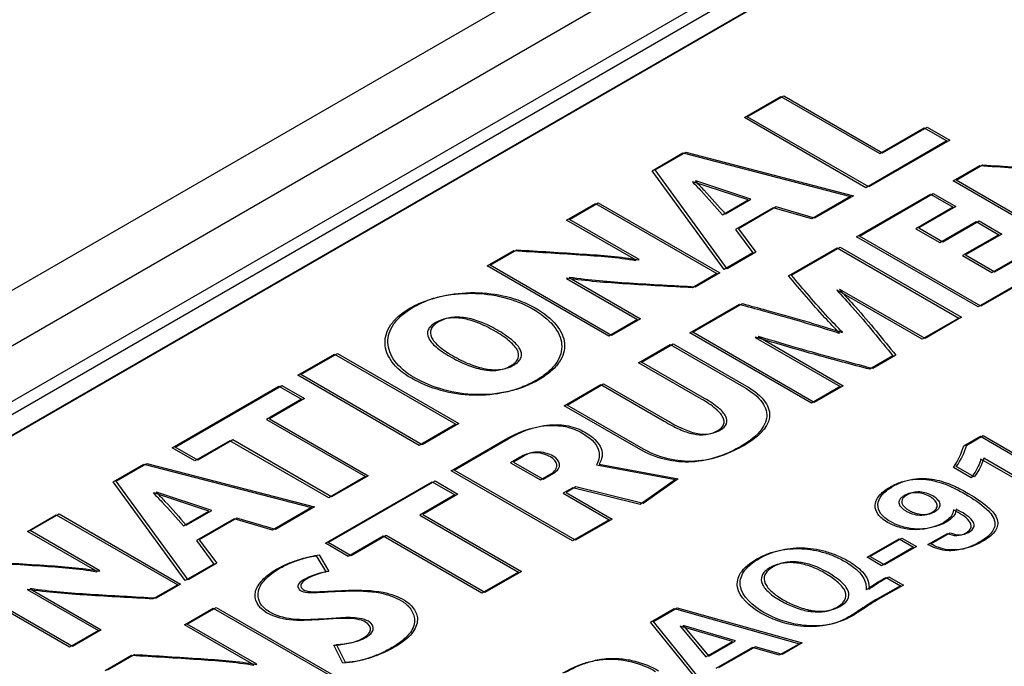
# Model space of a CAD drawing. Header units: inches. Extents: x 0 to 34, y 0 to 22.
# Tile 9 of 68: x 4.667 to 5.268, y 15.006 to 15.401. Entities that reach past the tile are written whole.
import ezdxf

# ---------------------------------------------------------------- set-up
doc = ezdxf.new("R2010")
doc.units = ezdxf.units.IN
doc.header["$LTSCALE"] = 1.87
doc.header["$MEASUREMENT"] = 0
doc.layers.get('0').update_dxf_attribs({"linetype": 'CONTINUOUS'})
doc.layers.add('02___PRT_ALL_AXES', color=7, linetype='CONTINUOUS')
doc.layers.add('DATUMCURVES', color=7, linetype='CONTINUOUS')

msp = doc.modelspace()

# ---------------------------------------------------------------- linework, layer by layer
at = {"color": 7, "linetype": 'CONTINUOUS'}
for p, q in [((5.42265, 15.67456), (4.04244, 14.87765)), ((5.47266, 15.66961), (4.09244, 14.87269)), ((4.18363, 14.89152), (5.38923, 15.58761)), ((4.1871, 14.88564), (5.39271, 15.58173)), ((4.18785, 14.87337), (5.3927, 15.56903))]:
    msp.add_line(p, q, dxfattribs=at)
for points, knots in [([(4.69065, 14.59195), (4.85785, 14.6594), (5.17662, 14.80526), (5.47855, 14.98386), (5.61897, 15.07907)], [0, 0, 0, 0, 0.51519, 1, 1, 1, 1]), ([(5.54493, 15.02817), (5.41435, 14.94376), (5.13633, 14.78482), (4.84472, 14.65282), (4.6925, 14.5914)], [0, 0, 0, 0, 0.486444, 1, 1, 1, 1])]:
    msp.add_open_spline(points, degree=3, knots=knots, dxfattribs=at)
at = {"layer": '02___PRT_ALL_AXES', "color": 7, "linetype": 'CONTINUOUS'}
msp.add_line((5.39635, 15.57068), (4.19954, 14.87967), dxfattribs=at)
msp.add_open_spline([(5.10336, 14.78783), (5.17719, 14.82523), (5.32086, 14.90247), (5.4603, 14.98716), (5.52772, 15.03076)], degree=3, knots=[0, 0, 0, 0, 0.50758, 1, 1, 1, 1], dxfattribs=at)
at = {"layer": 'DATUMCURVES', "color": 40, "linetype": 'CONTINUOUS'}
for p, q in [((5.1091, 15.34102), (5.13146, 15.35393)), ((5.11086, 15.34146), (5.13322, 15.35437)), ((5.13146, 15.35393), (5.19174, 15.31912)), ((5.13322, 15.35437), (5.1935, 15.31956)), ((5.18327, 15.2982), (5.1091, 15.34102)), ((5.18503, 15.29864), (5.11086, 15.34146)), ((5.19174, 15.31912), (5.21887, 15.33478)), ((5.1935, 15.31956), (5.22063, 15.33522)), ((5.21887, 15.33478), (5.23275, 15.32677)), ((5.22063, 15.33522), (5.23451, 15.32721)), ((5.23451, 15.32721), (5.18503, 15.29864)), ((5.23275, 15.32677), (5.18327, 15.2982)), ((5.05289, 15.30857), (5.07164, 15.31939)), ((5.05465, 15.309), (5.0734, 15.31983)), ((5.07164, 15.31939), (5.17398, 15.29284)), ((5.0734, 15.31983), (5.17574, 15.29328)), ((5.23657, 15.30229), (5.25278, 15.31165)), ((5.23833, 15.30272), (5.25454, 15.31208)), ((5.09685, 15.24831), (5.05289, 15.30857)), ((5.09861, 15.24874), (5.05465, 15.309)), ((5.07769, 15.30184), (5.07747, 15.30171)), ((5.11137, 15.2907), (5.07769, 15.30184)), ((5.07944, 15.30228), (5.07922, 15.30215)), ((5.11313, 15.29114), (5.07944, 15.30228)), ((5.31074, 15.25947), (5.23657, 15.30229)), ((5.3125, 15.2599), (5.23833, 15.30272)), ((5.09756, 15.28215), (5.11313, 15.29114)), ((5.17398, 15.29284), (5.15025, 15.27914)), ((5.17574, 15.29328), (5.15201, 15.27958)), ((5.17763, 15.26825), (5.22266, 15.29425)), ((5.17939, 15.26869), (5.22442, 15.29469)), ((5.22266, 15.29425), (5.23654, 15.28624)), ((5.22442, 15.29469), (5.2383, 15.28667)), ((5.00059, 15.27837), (5.01818, 15.28853)), ((5.00235, 15.27881), (5.01994, 15.28896)), ((5.01818, 15.28853), (5.09235, 15.24571)), ((5.01994, 15.28896), (5.09411, 15.24614)), ((5.0958, 15.28171), (5.11137, 15.2907)), ((5.12673, 15.28599), (5.10374, 15.27272)), ((5.12849, 15.28643), (5.1055, 15.27315)), ((5.15025, 15.27914), (5.12673, 15.28599)), ((5.15201, 15.27958), (5.12849, 15.28643)), ((5.23654, 15.28624), (5.21387, 15.27315)), ((5.2383, 15.28667), (5.21563, 15.27358)), ((5.04308, 15.25384), (5.00059, 15.27837)), ((5.04484, 15.25428), (5.00235, 15.27881)), ((5.1055, 15.27315), (5.1161, 15.25884)), ((5.21387, 15.27315), (5.22849, 15.2647)), ((5.21563, 15.27358), (5.23025, 15.26514)), ((5.22849, 15.2647), (5.25062, 15.27748)), ((5.23025, 15.26514), (5.25238, 15.27792)), ((5.25062, 15.27748), (5.2645, 15.26947)), ((5.25238, 15.27792), (5.26626, 15.26991)), ((5.10374, 15.27272), (5.11434, 15.2584)), ((5.25179, 15.22543), (5.17763, 15.26825)), ((5.25355, 15.22587), (5.17939, 15.26869)), ((5.2645, 15.26947), (5.24236, 15.25669)), ((5.26626, 15.26991), (5.24412, 15.25713)), ((5.13615, 15.2443), (5.16582, 15.26144)), ((5.13791, 15.24474), (5.16758, 15.26187)), ((5.16582, 15.26144), (5.23999, 15.21862)), ((5.16758, 15.26187), (5.24175, 15.21905)), ((5.26027, 15.24635), (5.2875, 15.26207)), ((5.26203, 15.24679), (5.28926, 15.26251)), ((4.95218, 15.25042), (4.96838, 15.25978)), ((4.95394, 15.25085), (4.97015, 15.26021)), ((5.11434, 15.2584), (5.09685, 15.24831)), ((5.1161, 15.25884), (5.09861, 15.24874)), ((5.24236, 15.25669), (5.26027, 15.24635)), ((5.24412, 15.25713), (5.26203, 15.24679)), ((5.02634, 15.2076), (4.95218, 15.25042)), ((5.0281, 15.20803), (4.95394, 15.25085)), ((5.04287, 15.25372), (5.04308, 15.25384)), ((5.04463, 15.25415), (5.04484, 15.25428)), ((5.30138, 15.25406), (5.25179, 15.22543)), ((5.30314, 15.2545), (5.25355, 15.22587)), ((5.00247, 15.24339), (5.00226, 15.24327)), ((5.00226, 15.24327), (5.04569, 15.21819)), ((5.09235, 15.24571), (5.0774, 15.23708)), ((5.09411, 15.24614), (5.07916, 15.23751)), ((5.00071, 15.24295), (5.0005, 15.24283)), ((5.0005, 15.24283), (5.04393, 15.21775)), ((5.16571, 15.23568), (5.1655, 15.23556)), ((5.21763, 15.20571), (5.16571, 15.23568)), ((5.16747, 15.23612), (5.16726, 15.236)), ((5.21939, 15.20614), (5.16747, 15.23612)), ((5.07587, 15.2095), (5.10617, 15.22699)), ((5.07763, 15.20994), (5.10793, 15.22743)), ((5.24175, 15.21905), (5.21939, 15.20614)), ((5.04393, 15.21775), (5.02634, 15.2076)), ((5.04569, 15.21819), (5.0281, 15.20803)), ((5.23999, 15.21862), (5.21763, 15.20571)), ((5.15003, 15.16668), (5.07587, 15.2095)), ((5.15179, 15.16711), (5.07763, 15.20994)), ((5.11592, 15.20693), (5.11571, 15.20681)), ((5.11768, 15.20737), (5.11747, 15.20725)), ((5.11747, 15.20725), (5.16938, 15.17727)), ((5.16699, 15.20938), (5.1672, 15.2095)), ((5.16875, 15.20981), (5.16896, 15.20993)), ((5.04455, 15.19128), (5.06382, 15.20241)), ((5.04631, 15.19172), (5.06558, 15.20285)), ((5.06382, 15.20241), (5.10864, 15.17654)), ((5.06558, 15.20285), (5.1104, 15.17697)), ((5.11571, 15.20681), (5.16762, 15.17683)), ((4.83653, 15.18365), (4.85889, 15.19655)), ((4.83829, 15.18408), (4.86065, 15.19699)), ((4.85889, 15.19655), (4.93305, 15.15373)), ((4.86065, 15.19699), (4.93481, 15.15417)), ((5.19983, 15.19543), (5.18574, 15.18729)), ((5.20159, 15.19587), (5.1875, 15.18773)), ((5.083, 15.16908), (5.04455, 15.19128)), ((5.08476, 15.16951), (5.04631, 15.19172)), ((4.9107, 15.14082), (4.83653, 15.18365)), ((4.91246, 15.14126), (4.83829, 15.18408)), ((4.75981, 15.13935), (4.82497, 15.17697)), ((4.76157, 15.13979), (4.82673, 15.17741)), ((4.82497, 15.17697), (4.83886, 15.16896)), ((4.82673, 15.17741), (4.84062, 15.16939)), ((4.99909, 15.16504), (5.02145, 15.17795)), ((5.00085, 15.16548), (5.02321, 15.17838)), ((5.02145, 15.17795), (5.06023, 15.15556)), ((5.02321, 15.17838), (5.06199, 15.15599)), ((5.16938, 15.17727), (5.15179, 15.16711)), ((5.16762, 15.17683), (5.15003, 15.16668)), ((4.83886, 15.16896), (4.81746, 15.1566)), ((4.84062, 15.16939), (4.81922, 15.15704)), ((5.04445, 15.13886), (4.99909, 15.16504)), ((5.0462, 15.13929), (5.00085, 15.16548)), ((4.81746, 15.1566), (4.87774, 15.1218)), ((4.81922, 15.15704), (4.8795, 15.12223)), ((4.93305, 15.15373), (4.9107, 15.14082)), ((4.93481, 15.15417), (4.91246, 15.14126)), ((5.24483, 15.14099), (5.25499, 15.14683)), ((5.25499, 15.14683), (5.30966, 15.11511)), ((4.7951, 15.1437), (4.7737, 15.13134)), ((4.79686, 15.14413), (4.77546, 15.13177)), ((4.85539, 15.10889), (4.7951, 15.1437)), ((4.85715, 15.10933), (4.79686, 15.14413)), ((4.93011, 15.12534), (4.96316, 15.14442)), ((4.93187, 15.12578), (4.96492, 15.14486)), ((5.24307, 15.14056), (5.25323, 15.14639)), ((5.25323, 15.14639), (5.3079, 15.11467)), ((4.7737, 15.13134), (4.75981, 15.13935)), ((4.77546, 15.13177), (4.76157, 15.13979)), ((4.72379, 15.11855), (4.74254, 15.12938)), ((4.72555, 15.11899), (4.7443, 15.12981)), ((4.74254, 15.12938), (4.84489, 15.10283)), ((4.7443, 15.12981), (4.84665, 15.10326)), ((4.97227, 15.13366), (4.96635, 15.13023)), ((4.96635, 15.13023), (4.98457, 15.11971)), ((4.97403, 15.13409), (4.96811, 15.13067)), ((4.96811, 15.13067), (4.98633, 15.12015)), ((5.01879, 15.12895), (5.06699, 15.12008)), ((5.02055, 15.12938), (5.06875, 15.12051)), ((5.29602, 15.10784), (5.25348, 15.13251)), ((5.29779, 15.10827), (5.25524, 15.13295)), ((5.00427, 15.08252), (4.93011, 15.12534)), ((5.00603, 15.08296), (4.93187, 15.12578)), ((4.98457, 15.11971), (4.99093, 15.12338)), ((4.98633, 15.12015), (4.99269, 15.12382)), ((5.24762, 15.1211), (5.23673, 15.12742)), ((5.24938, 15.12154), (5.23849, 15.12785)), ((4.76776, 15.05829), (4.72379, 15.11855)), ((4.76952, 15.05873), (4.72555, 15.11899)), ((4.85337, 15.08104), (4.91853, 15.11866)), ((4.85513, 15.08147), (4.92029, 15.11909)), ((4.87774, 15.1218), (4.85539, 15.10889)), ((4.8795, 15.12223), (4.85715, 15.10933)), ((4.91853, 15.11866), (4.93242, 15.11064)), ((4.92029, 15.11909), (4.93418, 15.11108)), ((5.06699, 15.12008), (5.04548, 15.10484)), ((5.06875, 15.12051), (5.04724, 15.10528)), ((4.74859, 15.11182), (4.74837, 15.11169)), ((4.78228, 15.10069), (4.74859, 15.11182)), ((4.75034, 15.11226), (4.75012, 15.11213)), ((4.78404, 15.10112), (4.75034, 15.11226)), ((4.93418, 15.11108), (4.91278, 15.09872)), ((5.00437, 15.115), (4.99855, 15.11164)), ((4.99855, 15.11164), (5.02663, 15.09543)), ((5.00614, 15.11544), (5.00031, 15.11207)), ((5.00031, 15.11207), (5.02839, 15.09586)), ((5.04548, 15.10484), (5.00437, 15.115)), ((5.04724, 15.10528), (5.00614, 15.11544)), ((4.93242, 15.11064), (4.91102, 15.09829)), ((4.67323, 15.08878), (4.69082, 15.09894)), ((4.69082, 15.09894), (4.76499, 15.05611)), ((4.7667, 15.0917), (4.78228, 15.10069)), ((4.76846, 15.09213), (4.78404, 15.10112)), ((4.84489, 15.10283), (4.82116, 15.08913)), ((4.84665, 15.10326), (4.82292, 15.08956)), ((4.91278, 15.09872), (4.97306, 15.06392)), ((4.67148, 15.08835), (4.68907, 15.09851)), ((4.68907, 15.09851), (4.76324, 15.05568)), ((4.79763, 15.09598), (4.77464, 15.0827)), ((4.79939, 15.09641), (4.7764, 15.08314)), ((4.82116, 15.08913), (4.79763, 15.09598)), ((4.82292, 15.08956), (4.79939, 15.09641)), ((4.91102, 15.09829), (4.9713, 15.06348)), ((5.02663, 15.09543), (5.00427, 15.08252)), ((5.02839, 15.09586), (5.00603, 15.08296)), ((4.71397, 15.06382), (4.67148, 15.08835)), ((4.71572, 15.06425), (4.67323, 15.08878)), ((5.2212, 15.08023), (5.23309, 15.08706)), ((5.22296, 15.08066), (5.23485, 15.0875)), ((4.77464, 15.0827), (4.78524, 15.06839)), ((4.7764, 15.08314), (4.787, 15.06882)), ((4.86726, 15.07302), (4.85337, 15.08104)), ((4.86902, 15.07346), (4.85513, 15.08147)), ((4.88866, 15.08538), (4.86726, 15.07302)), ((4.89042, 15.08582), (4.86902, 15.07346)), ((4.94895, 15.05057), (4.88866, 15.08538)), ((4.95071, 15.05101), (4.89042, 15.08582)), ((5.18401, 15.07252), (5.20354, 15.08374)), ((5.18578, 15.07295), (5.20529, 15.08417)), ((5.20354, 15.08374), (5.21239, 15.0786)), ((5.20529, 15.08417), (5.21415, 15.07903)), ((5.21239, 15.0786), (5.19286, 15.06738)), ((5.21415, 15.07903), (5.19462, 15.06782)), ((4.787, 15.06882), (4.76952, 15.05873)), ((4.84781, 15.07348), (4.85375, 15.06345)), ((4.84957, 15.07392), (4.85551, 15.06389)), ((5.19286, 15.06738), (5.18401, 15.07252)), ((5.19462, 15.06782), (5.18578, 15.07295)), ((4.71376, 15.06369), (4.71397, 15.06382)), ((4.71551, 15.06413), (4.71572, 15.06425)), ((4.78524, 15.06839), (4.76776, 15.05829)), ((4.9713, 15.06348), (4.94895, 15.05057)), ((4.97306, 15.06392), (4.95071, 15.05101)), ((4.69723, 15.01757), (4.62307, 15.06039)), ((4.69899, 15.01801), (4.62482, 15.06083)), ((5.19562, 15.06019), (5.20448, 15.05506)), ((5.19739, 15.06063), (5.20624, 15.0555)), ((4.67159, 15.05293), (4.67138, 15.05281)), ((4.67138, 15.05281), (4.71482, 15.02773)), ((4.67335, 15.05336), (4.67313, 15.05324)), ((4.67313, 15.05324), (4.71657, 15.02816)), ((4.76324, 15.05568), (4.7483, 15.04706)), ((4.76499, 15.05611), (4.75005, 15.04749)), ((5.20448, 15.05506), (5.19032, 15.0471)), ((5.20624, 15.0555), (5.19208, 15.04754)), ((4.76726, 15.03132), (4.78486, 15.04148)), ((4.76902, 15.03175), (4.78661, 15.04191)), ((4.78486, 15.04148), (4.85902, 14.99865)), ((4.78661, 15.04191), (4.86077, 14.99908)), ((5.05186, 15.03295), (5.06635, 15.04127)), ((5.05362, 15.03338), (5.06811, 15.04171)), ((5.06635, 15.04127), (5.14274, 15.01976)), ((5.06811, 15.04171), (5.1445, 15.0202)), ((5.08796, 14.98828), (5.05186, 15.03295)), ((5.08972, 14.98872), (5.05362, 15.03338)), ((4.71482, 15.02773), (4.69723, 15.01757)), ((4.71657, 15.02816), (4.69899, 15.01801)), ((4.80975, 15.00679), (4.76726, 15.03132)), ((4.81151, 15.00722), (4.76902, 15.03175)), ((5.06992, 15.03047), (5.08562, 15.01164)), ((5.10191, 15.021), (5.06992, 15.03047)), ((5.07168, 15.03091), (5.08738, 15.01207)), ((5.10367, 15.02143), (5.07168, 15.03091)), ((5.08562, 15.01164), (5.10191, 15.021)), ((5.08738, 15.01207), (5.10367, 15.02143)), ((4.86392, 15.00779), (4.85841, 15.0188)), ((4.86568, 15.00822), (4.86017, 15.01923)), ((5.11414, 15.01745), (5.09164, 15.00451)), ((5.11591, 15.01788), (5.0934, 15.00495)), ((5.13046, 15.01271), (5.11414, 15.01745)), ((5.13222, 15.01314), (5.11591, 15.01788)), ((5.14274, 15.01976), (5.13046, 15.01271)), ((5.1445, 15.0202), (5.13222, 15.01314)), ((4.71885, 15.00336), (4.73506, 15.01272)), ((4.7206, 15.0038), (4.73681, 15.01316)), ((4.80954, 15.00666), (4.80975, 15.00679)), ((4.81129, 15.0071), (4.81151, 15.00722))]:
    msp.add_line(p, q, dxfattribs=at)
for points, knots in [([(5.25278, 15.31165), (5.26626, 15.31085), (5.29113, 15.3093), (5.31625, 15.30756), (5.32726, 15.30559)], [0, 0, 0, 0, 0.540203, 1, 1, 1, 1]), ([(5.25454, 15.31208), (5.26802, 15.31129), (5.29289, 15.30974), (5.31801, 15.308), (5.32902, 15.30602)], [0, 0, 0, 0, 0.540203, 1, 1, 1, 1]), ([(5.07747, 15.30171), (5.07927, 15.2999), (5.08564, 15.29331), (5.09142, 15.28655), (5.0958, 15.28171)], [0, 0, 0, 0, 0.276455, 1, 1, 1, 1]), ([(5.07922, 15.30215), (5.08102, 15.30034), (5.0874, 15.29375), (5.09318, 15.28698), (5.09756, 15.28215)], [0, 0, 0, 0, 0.276509, 1, 1, 1, 1]), ([(4.96838, 15.25978), (4.98187, 15.25898), (5.00674, 15.25743), (5.03185, 15.25569), (5.04287, 15.25372)], [0, 0, 0, 0, 0.540207, 1, 1, 1, 1]), ([(4.97015, 15.26021), (4.98363, 15.25942), (5.0085, 15.25787), (5.03361, 15.25613), (5.04463, 15.25415)], [0, 0, 0, 0, 0.540203, 1, 1, 1, 1]), ([(5.07916, 15.23751), (5.06572, 15.23825), (5.04007, 15.23961), (5.01435, 15.24155), (5.00247, 15.24339)], [0, 0, 0, 0, 0.523127, 1, 1, 1, 1]), ([(5.1672, 15.2095), (5.16417, 15.21257), (5.15326, 15.224), (5.14339, 15.23575), (5.13615, 15.2443)], [0, 0, 0, 0, 0.270709, 1, 1, 1, 1]), ([(5.16896, 15.20993), (5.16593, 15.213), (5.15502, 15.22444), (5.14515, 15.23619), (5.13791, 15.24474)], [0, 0, 0, 0, 0.270709, 1, 1, 1, 1]), ([(5.0774, 15.23708), (5.06397, 15.23781), (5.03831, 15.23918), (5.01259, 15.24112), (5.00071, 15.24295)], [0, 0, 0, 0, 0.523127, 1, 1, 1, 1]), ([(4.90584, 15.18182), (4.90065, 15.18482), (4.89272, 15.19165), (4.88844, 15.20317), (4.89146, 15.21283), (4.8979, 15.21994), (4.90494, 15.22492), (4.91356, 15.22898), (4.92588, 15.2327), (4.94261, 15.23445), (4.96256, 15.23197), (4.97439, 15.22739), (4.97958, 15.2244)], [0, 0, 0, 0, 0.124997, 0.249994, 0.374991, 0.43749, 0.499988, 0.56249, 0.624991, 0.749994, 0.874997, 1, 1, 1, 1]), ([(4.9076, 15.18226), (4.90241, 15.18526), (4.89448, 15.19209), (4.8902, 15.2036), (4.89322, 15.21326), (4.89966, 15.22038), (4.9067, 15.22535), (4.91532, 15.22942), (4.92764, 15.23314), (4.94437, 15.23488), (4.96432, 15.23241), (4.97615, 15.22783), (4.98134, 15.22483)], [0, 0, 0, 0, 0.124997, 0.249994, 0.374991, 0.43749, 0.499988, 0.56249, 0.624991, 0.749994, 0.874997, 1, 1, 1, 1]), ([(5.1655, 15.23556), (5.16881, 15.23205), (5.18087, 15.21886), (5.19186, 15.20534), (5.19983, 15.19543)], [0, 0, 0, 0, 0.267521, 1, 1, 1, 1]), ([(5.16726, 15.236), (5.17057, 15.23249), (5.18263, 15.21929), (5.19362, 15.20578), (5.20159, 15.19587)], [0, 0, 0, 0, 0.267521, 1, 1, 1, 1]), ([(5.10617, 15.22699), (5.111, 15.22567), (5.13152, 15.22009), (5.15183, 15.21423), (5.16699, 15.20938)], [0, 0, 0, 0, 0.235701, 1, 1, 1, 1]), ([(5.10793, 15.22743), (5.11276, 15.22611), (5.13328, 15.22053), (5.15359, 15.21467), (5.16875, 15.20981)], [0, 0, 0, 0, 0.235704, 1, 1, 1, 1]), ([(4.97958, 15.2244), (4.98511, 15.2212), (4.99379, 15.21416), (4.999, 15.20259), (4.99629, 15.19287), (4.98969, 15.18558), (4.98218, 15.18032), (4.97307, 15.17599), (4.96044, 15.17217), (4.94361, 15.17061), (4.92358, 15.17362), (4.91138, 15.17863), (4.90584, 15.18182)], [0, 0, 0, 0, 0.125003, 0.250005, 0.375008, 0.437509, 0.500011, 0.562509, 0.625008, 0.750005, 0.875003, 1, 1, 1, 1]), ([(4.98134, 15.22483), (4.98687, 15.22164), (4.99555, 15.21459), (5.00076, 15.20302), (4.99805, 15.19331), (4.99145, 15.18602), (4.98394, 15.18076), (4.97483, 15.17642), (4.9622, 15.17261), (4.94537, 15.17104), (4.92534, 15.17406), (4.91314, 15.17906), (4.9076, 15.18226)], [0, 0, 0, 0, 0.125003, 0.250005, 0.375008, 0.437509, 0.500011, 0.562509, 0.625008, 0.750005, 0.875003, 1, 1, 1, 1]), ([(4.95803, 15.21138), (4.95475, 15.21327), (4.94821, 15.21647), (4.93878, 15.21914), (4.93146, 15.21931), (4.92614, 15.21809), (4.9223, 15.21635), (4.91929, 15.21413), (4.91716, 15.21106), (4.91746, 15.20683), (4.92209, 15.20139), (4.92763, 15.19761), (4.93091, 15.19572)], [0, 0, 0, 0, 0.125, 0.25, 0.375, 0.4375, 0.5, 0.5625, 0.625, 0.75, 0.875, 1, 1, 1, 1]), ([(4.95627, 15.21094), (4.95299, 15.21284), (4.94645, 15.21603), (4.93702, 15.21871), (4.9297, 15.21888), (4.92438, 15.21765), (4.92054, 15.21591), (4.91753, 15.21369), (4.9154, 15.21062), (4.9157, 15.2064), (4.92033, 15.20095), (4.92587, 15.19718), (4.92915, 15.19528)], [0, 0, 0, 0, 0.125, 0.25, 0.375, 0.4375, 0.5, 0.5625, 0.625, 0.75, 0.875, 1, 1, 1, 1]), ([(4.92915, 15.19528), (4.93265, 15.19326), (4.93956, 15.18979), (4.94943, 15.18673), (4.95705, 15.18635), (4.96258, 15.18753), (4.9666, 15.18932), (4.9697, 15.19164), (4.97175, 15.19483), (4.97109, 15.19923), (4.96578, 15.20493), (4.95977, 15.20892), (4.95627, 15.21094)], [0, 0, 0, 0, 0.124994, 0.249988, 0.374982, 0.437478, 0.499975, 0.562478, 0.624982, 0.749988, 0.874994, 1, 1, 1, 1]), ([(4.93091, 15.19572), (4.93441, 15.1937), (4.94132, 15.19023), (4.95119, 15.18716), (4.95881, 15.18678), (4.96434, 15.18796), (4.96836, 15.18976), (4.97146, 15.19208), (4.97351, 15.19527), (4.97285, 15.19967), (4.96754, 15.20536), (4.96153, 15.20936), (4.95803, 15.21138)], [0, 0, 0, 0, 0.124994, 0.249988, 0.374982, 0.437478, 0.499975, 0.562478, 0.624982, 0.749988, 0.874994, 1, 1, 1, 1]), ([(5.18574, 15.18729), (5.18015, 15.18877), (5.15661, 15.19498), (5.13331, 15.20153), (5.11592, 15.20693)], [0, 0, 0, 0, 0.23734, 1, 1, 1, 1]), ([(5.1875, 15.18773), (5.18191, 15.18921), (5.15837, 15.19542), (5.13507, 15.20197), (5.11768, 15.20737)], [0, 0, 0, 0, 0.237343, 1, 1, 1, 1]), ([(5.1104, 15.17697), (5.11519, 15.17421), (5.12287, 15.16831), (5.12668, 15.15444), (5.11683, 15.14533), (5.10902, 15.14082)], [0, 0, 0, 0, 0.289657, 0.527652, 1, 1, 1, 1]), ([(5.10864, 15.17654), (5.11343, 15.17377), (5.12111, 15.16788), (5.12492, 15.154), (5.11507, 15.14489), (5.10726, 15.14038)], [0, 0, 0, 0, 0.289657, 0.527652, 1, 1, 1, 1]), ([(5.09286, 15.14993), (5.09457, 15.15092), (5.09729, 15.15359), (5.09633, 15.15862), (5.09127, 15.1639), (5.08612, 15.16728), (5.083, 15.16908)], [0, 0, 0, 0, 0.18978, 0.392504, 0.654974, 1, 1, 1, 1]), ([(5.09462, 15.15037), (5.09633, 15.15136), (5.09905, 15.15403), (5.09809, 15.15905), (5.09303, 15.16434), (5.08788, 15.16772), (5.08476, 15.16951)], [0, 0, 0, 0, 0.18978, 0.392504, 0.654974, 1, 1, 1, 1]), ([(4.96316, 15.14442), (4.97006, 15.14841), (4.98217, 15.15364), (5.0004, 15.15282), (5.00708, 15.15014), (5.00989, 15.14852)], [0, 0, 0, 0, 0.556412, 0.773818, 1, 1, 1, 1]), ([(4.96492, 15.14486), (4.97182, 15.14885), (4.98393, 15.15407), (5.00216, 15.15325), (5.00884, 15.15058), (5.01165, 15.14896)], [0, 0, 0, 0, 0.556403, 0.773812, 1, 1, 1, 1]), ([(5.06023, 15.15556), (5.06322, 15.15383), (5.06867, 15.15089), (5.07704, 15.14759), (5.08612, 15.14687), (5.09088, 15.14879), (5.09286, 15.14993)], [0, 0, 0, 0, 0.329195, 0.581982, 0.781459, 1, 1, 1, 1]), ([(5.06199, 15.15599), (5.06498, 15.15427), (5.07043, 15.15133), (5.0788, 15.14803), (5.08788, 15.1473), (5.09264, 15.14922), (5.09462, 15.15037)], [0, 0, 0, 0, 0.329128, 0.581932, 0.781447, 1, 1, 1, 1]), ([(5.00989, 15.14852), (5.01461, 15.1458), (5.02169, 15.13943), (5.02057, 15.13197), (5.01879, 15.12895)], [0, 0, 0, 0, 0.546981, 1, 1, 1, 1]), ([(5.01165, 15.14896), (5.01637, 15.14623), (5.02345, 15.13987), (5.02233, 15.13241), (5.02055, 15.12938)], [0, 0, 0, 0, 0.546981, 1, 1, 1, 1]), ([(5.10902, 15.14082), (5.10088, 15.13612), (5.08528, 15.12972), (5.06083, 15.13207), (5.05095, 15.13655), (5.0462, 15.13929)], [0, 0, 0, 0, 0.486446, 0.716081, 1, 1, 1, 1]), ([(4.99071, 15.13378), (4.98809, 15.13529), (4.98084, 15.13759), (4.97451, 15.13495), (4.97227, 15.13366)], [0, 0, 0, 0, 0.539361, 1, 1, 1, 1]), ([(4.99247, 15.13421), (4.98985, 15.13572), (4.9826, 15.13803), (4.97627, 15.13538), (4.97403, 15.13409)], [0, 0, 0, 0, 0.539344, 1, 1, 1, 1]), ([(5.10726, 15.14038), (5.09912, 15.13568), (5.08352, 15.12929), (5.05907, 15.13164), (5.0492, 15.13611), (5.04445, 15.13886)], [0, 0, 0, 0, 0.486488, 0.716115, 1, 1, 1, 1]), ([(4.99093, 15.12338), (4.99337, 15.12479), (4.99603, 15.12883), (4.99286, 15.13253), (4.99071, 15.13378)], [0, 0, 0, 0, 0.53163, 1, 1, 1, 1]), ([(4.99269, 15.12382), (4.99513, 15.12523), (4.99779, 15.12927), (4.99462, 15.13297), (4.99247, 15.13421)], [0, 0, 0, 0, 0.53163, 1, 1, 1, 1]), ([(5.25348, 15.13251), (5.25331, 15.13182), (5.25203, 15.12791), (5.24983, 15.12411), (5.24762, 15.1211)], [0, 0, 0, 0, 0.176851, 1, 1, 1, 1]), ([(5.25524, 15.13295), (5.25507, 15.13225), (5.25379, 15.12835), (5.25158, 15.12455), (5.24938, 15.12154)], [0, 0, 0, 0, 0.176745, 1, 1, 1, 1]), ([(5.19888, 15.11587), (5.19974, 15.11634), (5.2017, 15.11731), (5.20588, 15.11893), (5.21164, 15.12022), (5.21856, 15.12033), (5.22697, 15.11901), (5.23563, 15.11577), (5.2414, 15.11259), (5.24402, 15.11107)], [0, 0, 0, 0, 0.067762, 0.148528, 0.289463, 0.416549, 0.540393, 0.78583, 1, 1, 1, 1]), ([(5.20063, 15.11631), (5.20149, 15.11678), (5.20345, 15.11775), (5.20764, 15.11937), (5.2134, 15.12066), (5.22032, 15.12077), (5.22873, 15.11945), (5.23739, 15.11621), (5.24316, 15.11303), (5.24578, 15.11151)], [0, 0, 0, 0, 0.067758, 0.148523, 0.289462, 0.416557, 0.540406, 0.785842, 1, 1, 1, 1]), ([(4.74837, 15.11169), (4.75017, 15.10989), (4.75654, 15.1033), (4.76232, 15.09653), (4.7667, 15.0917)], [0, 0, 0, 0, 0.27646, 1, 1, 1, 1]), ([(4.75012, 15.11213), (4.75193, 15.11032), (4.7583, 15.10374), (4.76408, 15.09697), (4.76846, 15.09213)], [0, 0, 0, 0, 0.276511, 1, 1, 1, 1]), ([(5.2306, 15.09359), (5.22565, 15.09075), (5.21468, 15.08807), (5.20279, 15.09083), (5.19695, 15.09338), (5.19308, 15.09607), (5.18983, 15.09945), (5.18816, 15.10431), (5.1903, 15.10921), (5.19402, 15.11285), (5.19684, 15.11474), (5.19859, 15.11572), (5.19888, 15.11587)], [0, 0, 0, 0, 0.260158, 0.369085, 0.465438, 0.530749, 0.593165, 0.713837, 0.839961, 0.90952, 0.985387, 1, 1, 1, 1]), ([(5.23237, 15.09403), (5.22741, 15.09118), (5.21644, 15.08851), (5.20455, 15.09126), (5.1987, 15.09382), (5.19483, 15.0965), (5.19159, 15.09989), (5.18992, 15.10475), (5.19206, 15.10965), (5.19578, 15.11329), (5.1986, 15.11518), (5.20035, 15.11616), (5.20063, 15.11631)], [0, 0, 0, 0, 0.260185, 0.369121, 0.46551, 0.53079, 0.593184, 0.713838, 0.839962, 0.909522, 0.985388, 1, 1, 1, 1]), ([(5.22234, 15.10956), (5.21995, 15.11095), (5.2159, 15.11221), (5.21115, 15.11187), (5.20857, 15.11111), (5.20656, 15.11015), (5.20486, 15.10894), (5.20349, 15.10728), (5.20316, 15.1043), (5.20563, 15.10199), (5.2077, 15.10079)], [0, 0, 0, 0, 0.231013, 0.34652, 0.404274, 0.462027, 0.529274, 0.59652, 0.731013, 1, 1, 1, 1]), ([(5.2241, 15.11), (5.22172, 15.11138), (5.21766, 15.11265), (5.21291, 15.1123), (5.21033, 15.11154), (5.20832, 15.11058), (5.20663, 15.10938), (5.20525, 15.10771), (5.20492, 15.10474), (5.20739, 15.10243), (5.20946, 15.10122)], [0, 0, 0, 0, 0.231035, 0.346552, 0.404311, 0.46207, 0.529311, 0.596552, 0.731035, 1, 1, 1, 1]), ([(5.24402, 15.11107), (5.24884, 15.10827), (5.25654, 15.10326), (5.26313, 15.09483), (5.2609, 15.08712), (5.25555, 15.08341), (5.25253, 15.08168)], [0, 0, 0, 0, 0.347244, 0.587851, 0.784154, 1, 1, 1, 1]), ([(5.24578, 15.11151), (5.2506, 15.10871), (5.2583, 15.1037), (5.26489, 15.09527), (5.26265, 15.08755), (5.2573, 15.08385), (5.25429, 15.08212)], [0, 0, 0, 0, 0.347254, 0.587862, 0.784156, 1, 1, 1, 1]), ([(5.2077, 15.10079), (5.20817, 15.10051), (5.20979, 15.09966), (5.21369, 15.09837), (5.21773, 15.09809), (5.22111, 15.09878), (5.22368, 15.09991), (5.22563, 15.10132), (5.22693, 15.10306), (5.22696, 15.10526), (5.22516, 15.10767), (5.2233, 15.109), (5.22234, 15.10956)], [0, 0, 0, 0, 0.135052, 0.270103, 0.405155, 0.472681, 0.540206, 0.597681, 0.655155, 0.770103, 0.885052, 1, 1, 1, 1]), ([(5.20946, 15.10122), (5.20993, 15.10095), (5.21155, 15.10009), (5.21544, 15.0988), (5.21949, 15.09853), (5.22287, 15.09922), (5.22543, 15.10035), (5.22739, 15.10176), (5.22869, 15.10349), (5.22872, 15.10569), (5.22692, 15.10811), (5.22506, 15.10944), (5.2241, 15.11)], [0, 0, 0, 0, 0.135051, 0.270103, 0.405154, 0.47268, 0.540206, 0.59768, 0.655154, 0.770103, 0.885051, 1, 1, 1, 1]), ([(5.23675, 15.10147), (5.23666, 15.10051), (5.23597, 15.09758), (5.23302, 15.09498), (5.2306, 15.09359)], [0, 0, 0, 0, 0.328281, 1, 1, 1, 1]), ([(5.23851, 15.10191), (5.23842, 15.10095), (5.23773, 15.09801), (5.23478, 15.09542), (5.23237, 15.09403)], [0, 0, 0, 0, 0.328182, 1, 1, 1, 1]), ([(5.24416, 15.08727), (5.24584, 15.08823), (5.24846, 15.0907), (5.24599, 15.09644), (5.24049, 15.09943), (5.23675, 15.10147)], [0, 0, 0, 0, 0.245306, 0.46806, 1, 1, 1, 1]), ([(5.24592, 15.08771), (5.2476, 15.08867), (5.25022, 15.09113), (5.24775, 15.09688), (5.24225, 15.09987), (5.23851, 15.10191)], [0, 0, 0, 0, 0.24525, 0.468, 1, 1, 1, 1]), ([(5.23309, 15.08706), (5.23464, 15.08631), (5.23874, 15.08522), (5.24274, 15.08646), (5.24416, 15.08727)], [0, 0, 0, 0, 0.502445, 1, 1, 1, 1]), ([(5.23485, 15.0875), (5.2364, 15.08675), (5.2405, 15.08566), (5.2445, 15.08689), (5.24592, 15.08771)], [0, 0, 0, 0, 0.502265, 1, 1, 1, 1]), ([(5.25253, 15.08168), (5.24927, 15.0798), (5.24294, 15.07689), (5.23055, 15.07606), (5.22406, 15.07857), (5.2212, 15.08023)], [0, 0, 0, 0, 0.390859, 0.656688, 1, 1, 1, 1]), ([(5.25429, 15.08212), (5.25103, 15.08023), (5.2447, 15.07733), (5.23231, 15.0765), (5.22582, 15.079), (5.22296, 15.08066)], [0, 0, 0, 0, 0.390878, 0.656725, 1, 1, 1, 1]), ([(5.11676, 15.07151), (5.12023, 15.07349), (5.12814, 15.0768), (5.14021, 15.07817), (5.14973, 15.07736), (5.15704, 15.0758), (5.16428, 15.07323), (5.17036, 15.07017), (5.1751, 15.06712), (5.17912, 15.06377), (5.18217, 15.0599), (5.18348, 15.05585), (5.18348, 15.05352), (5.18342, 15.05255)], [0, 0, 0, 0, 0.155483, 0.302243, 0.378446, 0.45971, 0.548609, 0.647523, 0.715197, 0.774352, 0.871845, 0.946807, 1, 1, 1, 1]), ([(5.11852, 15.07194), (5.12198, 15.07393), (5.1299, 15.07723), (5.14197, 15.0786), (5.15149, 15.0778), (5.1588, 15.07623), (5.16605, 15.07367), (5.17212, 15.07061), (5.17686, 15.06755), (5.18089, 15.06421), (5.18393, 15.06034), (5.18524, 15.05628), (5.18524, 15.05395), (5.18519, 15.05299)], [0, 0, 0, 0, 0.15547, 0.302227, 0.37844, 0.45972, 0.548639, 0.647574, 0.715213, 0.774339, 0.871797, 0.946762, 1, 1, 1, 1]), ([(4.63927, 15.06975), (4.65276, 15.06896), (4.67762, 15.06741), (4.70274, 15.06567), (4.71376, 15.06369)], [0, 0, 0, 0, 0.540191, 1, 1, 1, 1]), ([(4.64103, 15.07019), (4.65451, 15.06939), (4.67938, 15.06784), (4.70449, 15.0661), (4.71551, 15.06413)], [0, 0, 0, 0, 0.540191, 1, 1, 1, 1]), ([(4.8174, 15.03868), (4.81195, 15.04182), (4.80849, 15.04982), (4.81371, 15.05764), (4.81859, 15.0621), (4.82381, 15.06555), (4.83018, 15.06865), (4.83832, 15.07152), (4.84425, 15.07301), (4.84781, 15.07348)], [0, 0, 0, 0, 0.292798, 0.457748, 0.546244, 0.638318, 0.757739, 0.86125, 1, 1, 1, 1]), ([(4.81916, 15.03911), (4.81371, 15.04226), (4.81025, 15.05026), (4.81547, 15.05808), (4.82035, 15.06254), (4.82557, 15.06598), (4.83194, 15.06909), (4.84008, 15.07195), (4.84601, 15.07345), (4.84957, 15.07392)], [0, 0, 0, 0, 0.292797, 0.457748, 0.546244, 0.638317, 0.757746, 0.861257, 1, 1, 1, 1]), ([(5.11921, 15.03845), (5.11199, 15.04264), (5.10313, 15.05103), (5.10582, 15.06369), (5.11254, 15.06908), (5.11676, 15.07151)], [0, 0, 0, 0, 0.481315, 0.720238, 1, 1, 1, 1]), ([(5.12098, 15.03888), (5.11375, 15.04308), (5.10489, 15.05146), (5.10758, 15.06413), (5.1143, 15.06952), (5.11852, 15.07194)], [0, 0, 0, 0, 0.481379, 0.720268, 1, 1, 1, 1]), ([(5.14038, 15.06907), (5.13858, 15.06929), (5.13484, 15.06942), (5.12984, 15.06837), (5.127, 15.06733), (5.12417, 15.06591), (5.12141, 15.06386), (5.11911, 15.06052), (5.11945, 15.0561), (5.12308, 15.05173), (5.12736, 15.0484), (5.13071, 15.04627), (5.13431, 15.04432), (5.13948, 15.04195), (5.14505, 15.04013), (5.14933, 15.03946), (5.15048, 15.03933)], [0, 0, 0, 0, 0.130588, 0.195882, 0.228529, 0.261176, 0.324586, 0.387995, 0.514815, 0.641634, 0.705044, 0.768454, 0.817435, 0.866416, 0.964378, 1, 1, 1, 1]), ([(5.14214, 15.06951), (5.14033, 15.06973), (5.1366, 15.06986), (5.1316, 15.06881), (5.12876, 15.06777), (5.12594, 15.06634), (5.12317, 15.06429), (5.12087, 15.06095), (5.12121, 15.05654), (5.12484, 15.05216), (5.12912, 15.04884), (5.13247, 15.0467), (5.13607, 15.04475), (5.14124, 15.04239), (5.14681, 15.04057), (5.15109, 15.03989), (5.15224, 15.03977)], [0, 0, 0, 0, 0.13059, 0.195886, 0.228533, 0.261181, 0.324592, 0.388003, 0.514826, 0.641648, 0.705059, 0.768471, 0.817448, 0.866425, 0.96438, 1, 1, 1, 1]), ([(5.16572, 15.0421), (5.1717, 15.04554), (5.17236, 15.05129), (5.16538, 15.05834), (5.15855, 15.06276), (5.15265, 15.06578), (5.14629, 15.06818), (5.14254, 15.06882), (5.14038, 15.06907)], [0, 0, 0, 0, 0.264763, 0.397144, 0.529526, 0.647144, 0.764763, 1, 1, 1, 1]), ([(5.16748, 15.04254), (5.17346, 15.04597), (5.17412, 15.05172), (5.16715, 15.05877), (5.16031, 15.0632), (5.15441, 15.06622), (5.14804, 15.06861), (5.1443, 15.06925), (5.14214, 15.06951)], [0, 0, 0, 0, 0.26477, 0.397154, 0.529539, 0.647154, 0.76477, 1, 1, 1, 1]), ([(4.84008, 15.05874), (4.83838, 15.05776), (4.83555, 15.05566), (4.83821, 15.05081), (4.85152, 15.0511), (4.85988, 15.05176), (4.86572, 15.05189)], [0, 0, 0, 0, 0.179311, 0.305767, 0.564031, 1, 1, 1, 1]), ([(4.84184, 15.05918), (4.84014, 15.0582), (4.83731, 15.0561), (4.83997, 15.05125), (4.85328, 15.05154), (4.86164, 15.0522), (4.86748, 15.05233)], [0, 0, 0, 0, 0.179311, 0.305767, 0.564031, 1, 1, 1, 1]), ([(5.18342, 15.05255), (5.18408, 15.05309), (5.18781, 15.05581), (5.19201, 15.05831), (5.19562, 15.06019)], [0, 0, 0, 0, 0.189652, 1, 1, 1, 1]), ([(5.18519, 15.05299), (5.18584, 15.05353), (5.18957, 15.05625), (5.19378, 15.05875), (5.19739, 15.06063)], [0, 0, 0, 0, 0.189657, 1, 1, 1, 1]), ([(4.7483, 15.04706), (4.73486, 15.04779), (4.7092, 15.04915), (4.68348, 15.05109), (4.67159, 15.05293)], [0, 0, 0, 0, 0.523102, 1, 1, 1, 1]), ([(4.75005, 15.04749), (4.73661, 15.04823), (4.71095, 15.04959), (4.68524, 15.05153), (4.67335, 15.05336)], [0, 0, 0, 0, 0.523106, 1, 1, 1, 1]), ([(4.86572, 15.05189), (4.87277, 15.05203), (4.88548, 15.05207), (4.89618, 15.048), (4.89983, 15.04589)], [0, 0, 0, 0, 0.577631, 1, 1, 1, 1]), ([(4.86748, 15.05233), (4.87453, 15.05247), (4.88724, 15.0525), (4.89794, 15.04844), (4.90159, 15.04633)], [0, 0, 0, 0, 0.577631, 1, 1, 1, 1]), ([(4.90159, 15.04633), (4.90369, 15.04512), (4.9075, 15.04168), (4.91051, 15.03494), (4.90824, 15.02797), (4.90262, 15.02214), (4.8975, 15.0187), (4.89401, 15.01677), (4.89311, 15.0163)], [0, 0, 0, 0, 0.151263, 0.352522, 0.601249, 0.754905, 0.937664, 1, 1, 1, 1]), ([(4.89983, 15.04589), (4.90193, 15.04468), (4.90574, 15.04124), (4.90875, 15.03451), (4.90648, 15.02753), (4.90086, 15.02171), (4.89654, 15.0188), (4.894, 15.01733)], [0, 0, 0, 0, 0.161319, 0.375958, 0.64122, 0.805091, 1, 1, 1, 1]), ([(5.19032, 15.0471), (5.18724, 15.04534), (5.18152, 15.04166), (5.17599, 15.03787), (5.17299, 15.03615)], [0, 0, 0, 0, 0.506218, 1, 1, 1, 1]), ([(5.19208, 15.04754), (5.18899, 15.04578), (5.18329, 15.04208), (5.17776, 15.0383), (5.17475, 15.03659)], [0, 0, 0, 0, 0.506264, 1, 1, 1, 1]), ([(4.84951, 15.03434), (4.84349, 15.03411), (4.83195, 15.03318), (4.82116, 15.03651), (4.8174, 15.03868)], [0, 0, 0, 0, 0.531777, 1, 1, 1, 1]), ([(4.85127, 15.03477), (4.84525, 15.03454), (4.83371, 15.03362), (4.82292, 15.03695), (4.81916, 15.03911)], [0, 0, 0, 0, 0.531777, 1, 1, 1, 1]), ([(5.17475, 15.03659), (5.17032, 15.03405), (5.16017, 15.03019), (5.13931, 15.03067), (5.12709, 15.03534), (5.12098, 15.03888)], [0, 0, 0, 0, 0.311622, 0.567238, 1, 1, 1, 1]), ([(4.87791, 15.03299), (4.87645, 15.03383), (4.86719, 15.03635), (4.85716, 15.03463), (4.84951, 15.03434)], [0, 0, 0, 0, 0.211444, 1, 1, 1, 1]), ([(4.87967, 15.03343), (4.87821, 15.03427), (4.86895, 15.03678), (4.85892, 15.03507), (4.85127, 15.03477)], [0, 0, 0, 0, 0.211444, 1, 1, 1, 1]), ([(4.85841, 15.0188), (4.86148, 15.01903), (4.868, 15.01974), (4.87651, 15.02263), (4.88226, 15.02764), (4.88012, 15.03171), (4.87791, 15.03299)], [0, 0, 0, 0, 0.242355, 0.513081, 0.755238, 1, 1, 1, 1]), ([(4.86017, 15.01923), (4.86324, 15.01947), (4.86976, 15.02018), (4.87827, 15.02307), (4.88402, 15.02808), (4.88188, 15.03215), (4.87967, 15.03343)], [0, 0, 0, 0, 0.242355, 0.513081, 0.755238, 1, 1, 1, 1]), ([(5.17299, 15.03615), (5.16857, 15.03361), (5.15841, 15.02975), (5.13755, 15.03023), (5.12533, 15.0349), (5.11921, 15.03845)], [0, 0, 0, 0, 0.311595, 0.567207, 1, 1, 1, 1]), ([(4.894, 15.01733), (4.89184, 15.01607), (4.88731, 15.01375), (4.87773, 15.00997), (4.86945, 15.00813), (4.86392, 15.00779)], [0, 0, 0, 0, 0.263324, 0.520416, 1, 1, 1, 1]), ([(4.89311, 15.0163), (4.89175, 15.01559), (4.88806, 15.01379), (4.87949, 15.01041), (4.87121, 15.00857), (4.86568, 15.00822)], [0, 0, 0, 0, 0.176595, 0.463954, 1, 1, 1, 1]), ([(4.73506, 15.01272), (4.74854, 15.01192), (4.77341, 15.01038), (4.79852, 15.00864), (4.80954, 15.00666)], [0, 0, 0, 0, 0.540182, 1, 1, 1, 1]), ([(4.73681, 15.01316), (4.75029, 15.01236), (4.77516, 15.01081), (4.80028, 15.00907), (4.81129, 15.0071)], [0, 0, 0, 0, 0.540182, 1, 1, 1, 1]), ([(4.99823, 15.00186), (5.00105, 15.00347), (5.00614, 15.00605), (5.01451, 15.00889), (5.02294, 15.01045), (5.03202, 15.01038), (5.04343, 15.00833), (5.05073, 15.00521), (5.05485, 15.00282)], [0, 0, 0, 0, 0.184505, 0.313088, 0.449491, 0.59047, 0.728152, 1, 1, 1, 1]), ([(4.99999, 15.0023), (5.00281, 15.00391), (5.0079, 15.00649), (5.01628, 15.00933), (5.0247, 15.01089), (5.03379, 15.01082), (5.04519, 15.00877), (5.05249, 15.00565), (5.05661, 15.00325)], [0, 0, 0, 0, 0.184516, 0.31311, 0.449506, 0.590524, 0.728224, 1, 1, 1, 1])]:
    msp.add_open_spline(points, degree=3, knots=knots, dxfattribs=at)
for points in [[(5.23849, 15.12785), (5.24142, 15.13207), (5.24357, 15.13651), (5.24483, 15.14099)], [(5.23673, 15.12742), (5.23967, 15.13164), (5.24181, 15.13607), (5.24307, 15.14056)], [(4.85375, 15.06345), (4.84859, 15.06273), (4.84383, 15.06091), (4.84008, 15.05874)], [(4.85551, 15.06389), (4.85035, 15.06316), (4.84559, 15.06134), (4.84184, 15.05918)], [(5.15048, 15.03933), (5.15566, 15.03878), (5.16098, 15.03938), (5.16572, 15.0421)], [(5.15224, 15.03977), (5.15742, 15.03922), (5.16274, 15.03982), (5.16748, 15.04254)]]:
    msp.add_open_spline(points, degree=3, dxfattribs=at)

doc.saveas('drawing.dxf')
